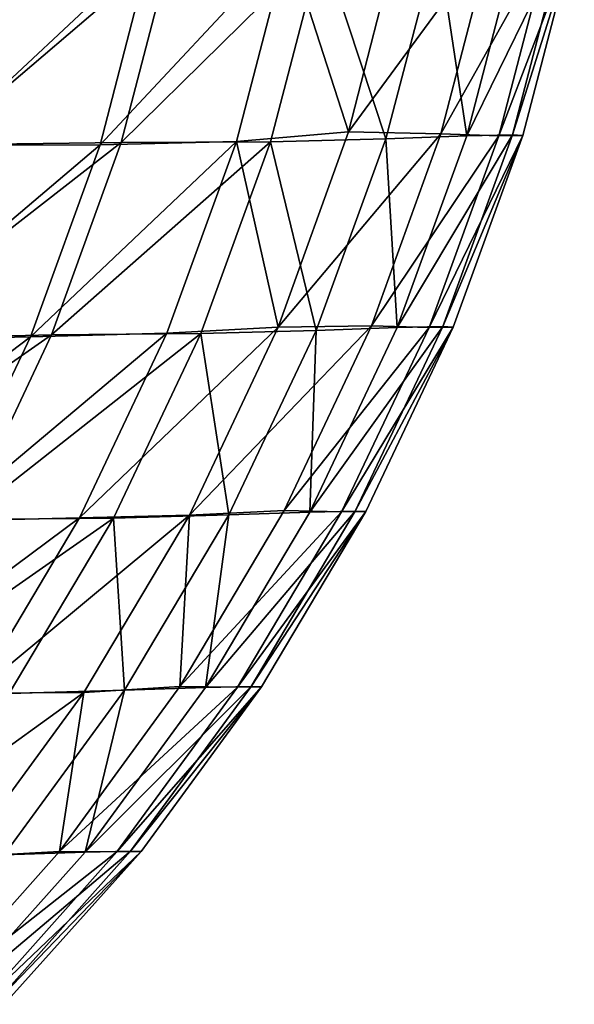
# Model space of a CAD drawing. Header units: metres. Extents: x -2 to 85, y -75 to 96.
# Tile 18 of 256: x 11.659 to 12.05, y -74.237 to -73.544. Entities that reach past the tile are written whole.
import ezdxf

# ---------------------------------------------------------------- set-up
doc = ezdxf.new("R2010")
doc.units = ezdxf.units.M
doc.layers.add('solid_20204500', color=7, linetype='CONTINUOUS')

msp = doc.modelspace()

# ---------------------------------------------------------------- linework, layer by layer
at = {"layer": 'solid_20204500'}
for points in [[(11.847888, -73.490303, 50.886852), (11.890629, -73.622658, 39.990803), (11.926476, -73.482544, 39.991051)], [(11.991672, -73.484756, 27.468599), (11.926476, -73.482544, 39.991051), (11.890629, -73.622658, 39.990803)], [(11.955709, -73.623932, 27.46843), (11.991672, -73.484756, 27.468599), (11.890629, -73.622658, 39.990803)], [(12.032616, -73.486511, 14.933524), (11.991672, -73.484756, 27.468599), (11.955709, -73.623932, 27.46843)], [(11.973884, -73.62545, -22.671701), (12.04213, -73.48571, -10.136743), (12.006001, -73.62468, -10.13668)], [(11.973884, -73.62545, -22.671701), (12.010007, -73.486473, -22.671843), (12.04213, -73.48571, -10.136743)], [(12.006001, -73.62468, -10.13668), (12.04213, -73.48571, -10.136743), (12.049563, -73.486221, 2.398396)], [(11.601951, -73.631683, -72.710274), (11.766587, -73.491096, -60.276428), (11.730593, -73.630241, -60.276054)], [(11.601951, -73.631683, -72.710274), (11.637894, -73.491837, -72.710724), (11.766587, -73.491096, -60.276428)], [(11.751746, -73.492744, 61.804329), (11.638435, -73.491913, 72.710732), (11.602906, -73.631912, 72.710289)], [(11.71566, -73.631767, 61.803944), (11.751746, -73.492744, 61.804329), (11.602906, -73.631912, 72.710289)], [(11.847888, -73.490303, 50.886852), (11.751746, -73.492744, 61.804329), (11.71566, -73.631767, 61.803944)], [(11.811795, -73.629326, 50.886536), (11.847888, -73.490303, 50.886852), (11.71566, -73.631767, 61.803944)], [(11.730593, -73.630241, -60.276054), (11.87189, -73.490807, -47.74173), (11.835715, -73.629715, -47.741432)], [(11.730593, -73.630241, -60.276054), (11.766587, -73.491096, -60.276428), (11.87189, -73.490807, -47.74173)], [(11.811795, -73.629326, 50.886536), (11.890629, -73.622658, 39.990803), (11.847888, -73.490303, 50.886852)], [(11.835715, -73.629715, -47.741432), (11.87189, -73.490807, -47.74173), (11.916986, -73.627556, -35.206635)], [(11.87189, -73.490807, -47.74173), (11.953159, -73.488647, -35.206852), (11.916986, -73.627556, -35.206635)], [(11.916986, -73.627556, -35.206635), (11.953159, -73.488647, -35.206852), (11.973884, -73.62545, -22.671701)], [(11.953159, -73.488647, -35.206852), (12.010007, -73.486473, -22.671843), (11.973884, -73.62545, -22.671701)], [(11.996447, -73.625427, 14.933432), (12.032616, -73.486511, 14.933524), (11.955709, -73.623932, 27.46843)], [(12.049563, -73.486221, 2.398396), (12.032616, -73.486511, 14.933524), (11.996447, -73.625427, 14.933432)], [(12.013383, -73.625122, 2.398381), (12.049563, -73.486221, 2.398396), (11.996447, -73.625427, 14.933432)], [(12.006001, -73.62468, -10.13668), (12.049563, -73.486221, 2.398396), (12.013383, -73.625122, 2.398381)], [(11.811795, -73.629326, 50.886536), (11.841029, -73.760262, 39.990471), (11.890629, -73.622658, 39.990803)], [(11.955709, -73.623932, 27.46843), (11.890629, -73.622658, 39.990803), (11.841029, -73.760262, 39.990471)], [(11.906741, -73.759247, 27.468203), (11.955709, -73.623932, 27.46843), (11.841029, -73.760262, 39.990471)], [(11.996447, -73.625427, 14.933432), (11.955709, -73.623932, 27.46843), (11.906741, -73.759247, 27.468203)], [(11.924791, -73.760544, -22.671515), (12.006001, -73.62468, -10.13668), (11.956904, -73.759773, -10.136597)], [(11.924791, -73.760544, -22.671515), (11.973884, -73.62545, -22.671701), (12.006001, -73.62468, -10.13668)], [(11.956904, -73.759773, -10.136597), (12.006001, -73.62468, -10.13668), (12.013383, -73.625122, 2.398381)], [(11.552363, -73.768883, -72.709671), (11.730593, -73.630241, -60.276054), (11.681601, -73.765511, -60.275562)], [(11.552363, -73.768883, -72.709671), (11.601951, -73.631683, -72.710274), (11.730593, -73.630241, -60.276054)], [(11.811795, -73.629326, 50.886536), (11.71566, -73.631767, 61.803944), (11.666596, -73.766907, 61.803436)], [(11.762727, -73.764458, 50.886116), (11.811795, -73.629326, 50.886536), (11.666596, -73.766907, 61.803436)], [(11.681601, -73.765511, -60.275562), (11.835715, -73.629715, -47.741432), (11.786584, -73.76474, -47.741039)], [(11.681601, -73.765511, -60.275562), (11.730593, -73.630241, -60.276054), (11.835715, -73.629715, -47.741432)], [(11.762727, -73.764458, 50.886116), (11.841029, -73.760262, 39.990471), (11.811795, -73.629326, 50.886536)], [(11.786584, -73.76474, -47.741039), (11.835715, -73.629715, -47.741432), (11.867857, -73.762589, -35.206345)], [(11.835715, -73.629715, -47.741432), (11.916986, -73.627556, -35.206635), (11.867857, -73.762589, -35.206345)], [(11.867857, -73.762589, -35.206345), (11.916986, -73.627556, -35.206635), (11.924791, -73.760544, -22.671515)], [(11.947319, -73.760468, 14.933309), (11.996447, -73.625427, 14.933432), (11.906741, -73.759247, 27.468203)], [(11.916986, -73.627556, -35.206635), (11.973884, -73.62545, -22.671701), (11.924791, -73.760544, -22.671515)], [(12.013383, -73.625122, 2.398381), (11.996447, -73.625427, 14.933432), (11.947319, -73.760468, 14.933309)], [(11.964247, -73.760139, 2.398361), (12.013383, -73.625122, 2.398381), (11.947319, -73.760468, 14.933309)], [(11.956904, -73.759773, -10.136597), (12.013383, -73.625122, 2.398381), (11.964247, -73.760139, 2.398361)], [(11.71566, -73.631767, 61.803944), (11.602906, -73.631912, 72.710289), (11.553486, -73.769363, 72.709686)], [(11.666596, -73.766907, 61.803436), (11.71566, -73.631767, 61.803944), (11.553486, -73.769363, 72.709686)], [(11.701223, -73.89447, 50.885601), (11.778584, -73.892517, 39.990059), (11.841029, -73.760262, 39.990471)], [(11.701223, -73.89447, 50.885601), (11.841029, -73.760262, 39.990471), (11.762727, -73.764458, 50.886116)], [(11.906741, -73.759247, 27.468203), (11.841029, -73.760262, 39.990471), (11.778584, -73.892517, 39.990059)], [(11.845309, -73.889435, 27.467924), (11.906741, -73.759247, 27.468203), (11.778584, -73.892517, 39.990059)], [(11.786584, -73.76474, -47.741039), (11.867857, -73.762589, -35.206345), (11.806309, -73.892487, -35.205986)], [(11.806309, -73.892487, -35.205986), (11.867857, -73.762589, -35.206345), (11.863271, -73.890511, -22.671284)], [(11.947319, -73.760468, 14.933309), (11.906741, -73.759247, 27.468203), (11.845309, -73.889435, 27.467924)], [(11.885774, -73.890366, 14.933157), (11.947319, -73.760468, 14.933309), (11.845309, -73.889435, 27.467924)], [(11.863271, -73.890511, -22.671284), (11.956904, -73.759773, -10.136597), (11.89538, -73.889732, -10.136494)], [(11.863271, -73.890511, -22.671284), (11.924791, -73.760544, -22.671515), (11.956904, -73.759773, -10.136597)], [(11.867857, -73.762589, -35.206345), (11.924791, -73.760544, -22.671515), (11.863271, -73.890511, -22.671284)], [(11.964247, -73.760139, 2.398361), (11.947319, -73.760468, 14.933309), (11.885774, -73.890366, 14.933157)], [(11.902696, -73.89003, 2.398337), (11.964247, -73.760139, 2.398361), (11.885774, -73.890366, 14.933157)], [(11.89538, -73.889732, -10.136494), (11.956904, -73.759773, -10.136597), (11.964247, -73.760139, 2.398361)], [(11.89538, -73.889732, -10.136494), (11.964247, -73.760139, 2.398361), (11.902696, -73.89003, 2.398337)], [(11.490965, -73.898933, -72.708931), (11.681601, -73.765511, -60.275562), (11.620152, -73.895645, -60.274948)], [(11.490965, -73.898933, -72.708931), (11.552363, -73.768883, -72.709671), (11.681601, -73.765511, -60.275562)], [(11.666596, -73.766907, 61.803436), (11.553486, -73.769363, 72.709686), (11.491913, -73.899429, 72.708946)], [(11.605098, -73.896927, 61.802811), (11.666596, -73.766907, 61.803436), (11.491913, -73.899429, 72.708946)], [(11.762727, -73.764458, 50.886116), (11.666596, -73.766907, 61.803436), (11.605098, -73.896927, 61.802811)], [(11.701223, -73.89447, 50.885601), (11.762727, -73.764458, 50.886116), (11.605098, -73.896927, 61.802811)], [(11.620152, -73.895645, -60.274948), (11.786584, -73.76474, -47.741039), (11.725037, -73.894638, -47.740555)], [(11.620152, -73.895645, -60.274948), (11.681601, -73.765511, -60.275562), (11.786584, -73.76474, -47.741039)], [(11.725037, -73.894638, -47.740555), (11.786584, -73.76474, -47.741039), (11.806309, -73.892487, -35.205986)], [(11.701223, -73.89447, 50.885601), (11.605098, -73.896927, 61.802811), (11.531705, -74.020569, 61.802071)], [(11.627827, -74.018097, 50.884991), (11.701223, -73.89447, 50.885601), (11.531705, -74.020569, 61.802071)], [(11.546791, -74.019417, -60.274227), (11.725037, -73.894638, -47.740555), (11.651612, -74.018158, -47.739983)], [(11.546791, -74.019417, -60.274227), (11.620152, -73.895645, -60.274948), (11.725037, -73.894638, -47.740555)], [(11.627827, -74.018097, 50.884991), (11.704316, -74.017456, 39.989574), (11.778584, -73.892517, 39.990059)], [(11.627827, -74.018097, 50.884991), (11.778584, -73.892517, 39.990059), (11.701223, -73.89447, 50.885601)], [(11.651612, -74.018158, -47.739983), (11.725037, -73.894638, -47.740555), (11.732884, -74.016006, -35.205566)], [(11.771957, -74.013245, 27.467596), (11.778584, -73.892517, 39.990059), (11.704316, -74.017456, 39.989574)], [(11.725037, -73.894638, -47.740555), (11.806309, -73.892487, -35.205986), (11.732884, -74.016006, -35.205566)], [(11.732884, -74.016006, -35.205566), (11.806309, -73.892487, -35.205986), (11.789863, -74.014099, -22.671013)], [(11.771957, -74.013245, 27.467596), (11.845309, -73.889435, 27.467924), (11.778584, -73.892517, 39.990059)], [(11.885774, -73.890366, 14.933157), (11.845309, -73.889435, 27.467924), (11.771957, -74.013245, 27.467596)], [(11.812351, -74.013893, 14.932978), (11.885774, -73.890366, 14.933157), (11.771957, -74.013245, 27.467596)], [(11.789863, -74.014099, -22.671013), (11.89538, -73.889732, -10.136494), (11.82197, -74.013313, -10.136372)], [(11.789863, -74.014099, -22.671013), (11.863271, -73.890511, -22.671284), (11.89538, -73.889732, -10.136494)], [(11.806309, -73.892487, -35.205986), (11.863271, -73.890511, -22.671284), (11.789863, -74.014099, -22.671013)], [(11.902696, -73.89003, 2.398337), (11.885774, -73.890366, 14.933157), (11.812351, -74.013893, 14.932978)], [(11.829268, -74.013542, 2.398308), (11.902696, -73.89003, 2.398337), (11.812351, -74.013893, 14.932978)], [(11.82197, -74.013313, -10.136372), (11.89538, -73.889732, -10.136494), (11.902696, -73.89003, 2.398337)], [(11.82197, -74.013313, -10.136372), (11.902696, -73.89003, 2.398337), (11.829268, -74.013542, 2.398308)], [(11.543078, -74.134109, 50.884293), (11.619584, -74.133186, 39.989025), (11.704316, -74.017456, 39.989574)], [(11.543078, -74.134109, 50.884293), (11.704316, -74.017456, 39.989574), (11.627827, -74.018097, 50.884991)], [(11.687226, -74.129425, 27.467218), (11.704316, -74.017456, 39.989574), (11.619584, -74.133186, 39.989025)], [(11.648124, -74.131905, -35.205082), (11.732884, -74.016006, -35.205566), (11.705108, -74.130066, -22.670702)], [(11.651612, -74.018158, -47.739983), (11.732884, -74.016006, -35.205566), (11.648124, -74.131905, -35.205082)], [(11.687226, -74.129425, 27.467218), (11.771957, -74.013245, 27.467596), (11.704316, -74.017456, 39.989574)], [(11.812351, -74.013893, 14.932978), (11.771957, -74.013245, 27.467596), (11.687226, -74.129425, 27.467218)], [(11.72759, -74.129799, 14.932774), (11.812351, -74.013893, 14.932978), (11.687226, -74.129425, 27.467218)], [(11.705108, -74.130066, -22.670702), (11.82197, -74.013313, -10.136372), (11.737214, -74.129272, -10.136232)], [(11.705108, -74.130066, -22.670702), (11.789863, -74.014099, -22.671013), (11.82197, -74.013313, -10.136372)], [(11.732884, -74.016006, -35.205566), (11.789863, -74.014099, -22.671013), (11.705108, -74.130066, -22.670702)], [(11.829268, -74.013542, 2.398308), (11.812351, -74.013893, 14.932978), (11.72759, -74.129799, 14.932774)], [(11.744506, -74.129433, 2.398275), (11.829268, -74.013542, 2.398308), (11.72759, -74.129799, 14.932774)], [(11.737214, -74.129272, -10.136232), (11.82197, -74.013313, -10.136372), (11.829268, -74.013542, 2.398308)], [(11.737214, -74.129272, -10.136232), (11.829268, -74.013542, 2.398308), (11.744506, -74.129433, 2.398275)], [(11.59166, -74.236732, 27.466797), (11.687226, -74.129425, 27.467218), (11.619584, -74.133186, 39.989025)], [(11.72759, -74.129799, 14.932774), (11.687226, -74.129425, 27.467218), (11.59166, -74.236732, 27.466797)], [(11.632031, -74.236832, 14.932544), (11.72759, -74.129799, 14.932774), (11.59166, -74.236732, 27.466797)], [(11.609547, -74.237167, -22.670353), (11.737214, -74.129272, -10.136232), (11.641653, -74.236359, -10.136077)], [(11.609547, -74.237167, -22.670353), (11.705108, -74.130066, -22.670702), (11.737214, -74.129272, -10.136232)], [(11.648124, -74.131905, -35.205082), (11.705108, -74.130066, -22.670702), (11.609547, -74.237167, -22.670353)], [(11.744506, -74.129433, 2.398275), (11.72759, -74.129799, 14.932774), (11.632031, -74.236832, 14.932544)], [(11.648947, -74.23645, 2.398238), (11.744506, -74.129433, 2.398275), (11.632031, -74.236832, 14.932544)], [(11.641653, -74.236359, -10.136077), (11.737214, -74.129272, -10.136232), (11.744506, -74.129433, 2.398275)], [(11.641653, -74.236359, -10.136077), (11.744506, -74.129433, 2.398275), (11.648947, -74.23645, 2.398238)]]:
    msp.add_3dface(points, dxfattribs=at)

doc.saveas('drawing.dxf')
